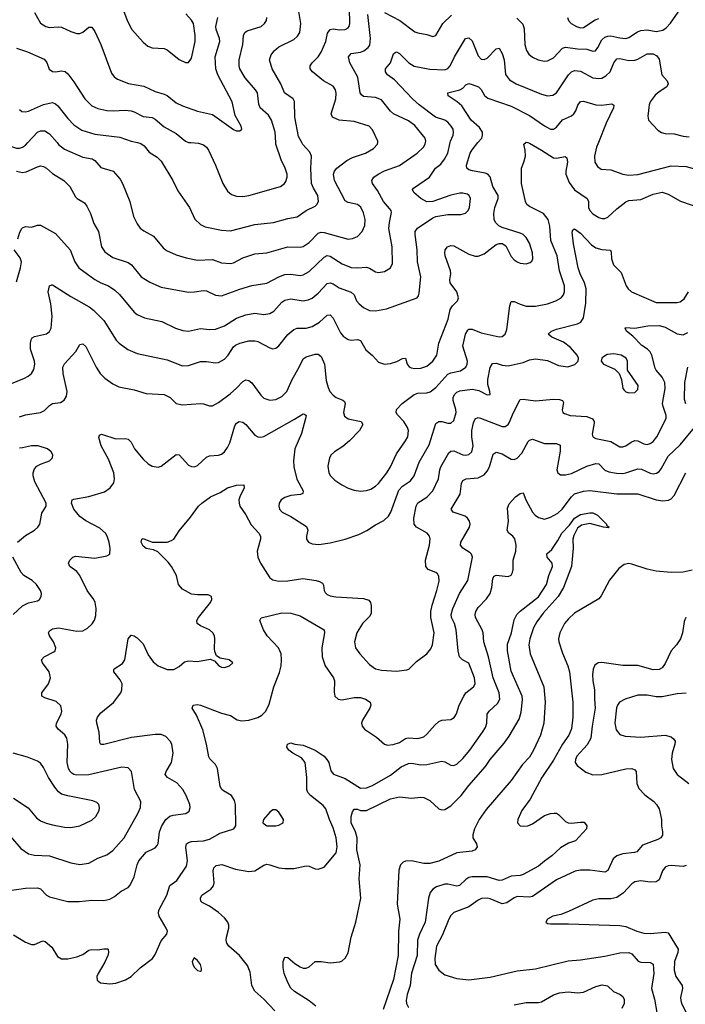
# Model space of a CAD drawing. Header units: inches. Extents: x 501419 to 657765, y 482282 to 547532.
# Tile 44 of 225: x 544912 to 549324, y 524285 to 530815. Entities that reach past the tile are written whole.
import ezdxf

# ---------------------------------------------------------------- set-up
doc = ezdxf.new("R2010")
doc.units = ezdxf.units.IN
doc.header["$MEASUREMENT"] = 0
doc.layers.add('A5542', color=7, linetype='Continuous')
doc.layers.add('A5543', color=7, linetype='Continuous')

msp = doc.modelspace()

# ---------------------------------------------------------------- linework, layer by layer
at = {"layer": 'A5542', "color": 6}
for points, elevation in [([(544809.9, 530000), (544850, 529976.8), (544890, 529962.6), (544910, 529962.9), (544930, 529969), (544950, 529982.7), (544966, 530000)], 2800), ([(544810, 528382.8), (544942.7, 528437.3), (544969, 528451), (544990, 528469.7), (545005, 528495), (545012.2, 528530), (545010, 528550), (544984.1, 528630), (544983, 528670), (544987.4, 528692.6), (544995.3, 528704.7), (545010, 528714.4), (545090, 528731.4), (545110, 528747), (545120.1, 528770), (545128, 528850), (545119.4, 528930), (545101.7, 529010), (545108.9, 529051.1), (545124, 529056), (545130, 529056.1), (545250, 528978.7), (545371.3, 528911.3), (545401.3, 528890), (545470, 528820.4), (545552.3, 528690), (545571.9, 528670), (545628.9, 528628.9), (545690, 528602.1), (545890, 528560.2), (545990, 528520), (546030, 528523.1), (546110, 528548.7), (546150, 528548.4), (546210, 528539.5), (546230, 528541.7), (546270, 528564.7), (546293.3, 528590), (546330, 528645.4), (546343.2, 528656.8), (546370, 528669.5), (546430, 528685), (546470, 528686.4), (546490, 528682), (546570, 528639), (546590, 528633.3), (546610, 528636.7), (546630, 528652), (546690, 528727.5), (546730, 528760.5), (546750, 528769), (546810, 528770), (546850, 528779.8), (546898.7, 528810), (546950, 528855.2), (546970, 528859), (546990, 528835.7), (547037.9, 528737.9), (547055.5, 528715.5), (547090, 528694), (547110, 528690.6), (547150, 528693.8), (547170, 528687.1), (547205.2, 528625.2), (547250, 528587.5), (547290, 528544.4), (547330, 528531.6), (547370, 528534.3), (547412.2, 528547.8), (547450, 528568.9), (547470, 528570.8), (547481.2, 528530), (547493.3, 528513.3), (547506.4, 528506.4), (547530, 528502.4), (547570, 528504.3), (547610, 528517.8), (547649.7, 528550), (547676.6, 528590), (547690.9, 528670), (547752.3, 528830), (547766.1, 528893.9), (547781.4, 528918.6), (547813.1, 528950), (547820.5, 528970), (547809.7, 529010), (547765.3, 529070), (547762.8, 529090), (547770, 529130), (547768.2, 529150), (547732.2, 529250), (547729, 529270), (547732.5, 529290), (547747.9, 529310), (547770, 529317.3), (547790, 529314.8), (547890, 529260.1), (547930, 529247.8), (547950, 529248), (547990, 529263.4), (548070, 529324.5), (548090, 529331.7), (548110, 529331), (548134.9, 529314.9), (548170, 529245.5), (548190, 529221.9), (548208.9, 529208.9), (548230, 529201.1), (548270, 529196.6), (548295.4, 529204.6), (548305.8, 529214.3), (548312.9, 529230), (548310.4, 529270), (548290, 529332.4), (548270, 529371.5), (548250, 529390.2), (548230, 529399.9), (548110, 529436.3), (548088.5, 529448.5), (548066.4, 529470), (548057.1, 529490), (548054.4, 529530), (548061.1, 529570), (548082.6, 529630), (548082.9, 529650), (548049, 529710), (548030, 529772.9), (548014.9, 529790), (547997.8, 529797.8), (547912.3, 529812.2), (547890, 529818.9), (547875.5, 529830), (547873.7, 529850), (547898.3, 529930), (547910, 529952.8), (547949.2, 530000)], 2500), ([(544889.9, 529810.1), (544930, 529801.5), (544954.1, 529805.9), (545030, 529839.7), (545050, 529845.4), (545070, 529842.7), (545090, 529831.2), (545130, 529795.9), (545204, 529750), (545245, 529710), (545281.5, 529641.5), (545292.7, 529630), (545340.4, 529600.4), (545357.9, 529577.9), (545381.3, 529530), (545403, 529463), (545433.5, 529410), (545454.3, 529310), (545475.5, 529275.5), (545530, 529238.5), (545630, 529205.5), (545652, 529190), (545716.7, 529110), (545774.9, 529074.9), (545850, 529042.5), (546030, 529009.3), (546070, 529010.7), (546130, 529020.5), (546150, 529017.8), (546210, 528987.5), (546250, 528984.4), (546370, 529029), (546450, 529052.2), (546550, 529067), (546629.3, 529110.7), (546670, 529124.5), (546710, 529127.8), (546770, 529119.9), (546790, 529122.9), (546830, 529146.1), (546930, 529241.2), (546950, 529251), (546970, 529247.9), (547050, 529196.7), (547110, 529172.8), (547150, 529169.5), (547210, 529174.3), (547230, 529168.1), (547270, 529143.1), (547290, 529138.6), (547330, 529145.6), (547370, 529169.7), (547382.4, 529197.6), (547380.6, 529310), (547359.6, 529430), (547362.3, 529470), (547376.2, 529536.2), (547373.9, 529550), (547364, 529564), (547322.4, 529610), (547282.8, 529682.8), (547250.2, 529730), (547244.9, 529750), (547258.5, 529770), (547286.9, 529790), (547330, 529813.7), (547430, 529849.5), (547545.9, 529930), (547588.1, 529970), (547599.2, 529990), (547601.3, 530000)], 2700), ([(544898.7, 529361.3), (544913.1, 529406.9), (544926.1, 529430), (544930, 529435.8), (544950, 529443.1), (544990, 529439.7), (545030, 529453.8), (545050, 529452.4), (545150, 529396.8), (545246.6, 529290), (545276.5, 529210), (545303.3, 529170), (545410, 529091.5), (545449.7, 529070), (545500.9, 529050), (545542, 529022), (545572.6, 528992.6), (545670, 528875.9), (545690, 528859.6), (545738.5, 528838.5), (545853.9, 528813.9), (545944.2, 528770), (545993.4, 528753.4), (546030, 528750.3), (546110, 528767.7), (546170, 528761.8), (546210, 528763.8), (546270, 528786), (546350, 528835.2), (546410, 528859.1), (546470, 528869.1), (546530, 528861.1), (546570, 528866.1), (546597.5, 528882.5), (546650, 528941.6), (546670, 528954.7), (546710, 528964.9), (546790, 528951.8), (546823, 528957), (546850, 528968.6), (546890, 529002.4), (546950, 529065.5), (546970, 529070), (546990, 529063.7), (547030, 529038.2), (547110, 529008.2), (547130, 528990), (547145.4, 528950), (547161.9, 528930), (547190, 528906.1), (547230, 528887.6), (547270, 528884.5), (547342.5, 528897.5), (547547.2, 528970), (547556, 528984), (547559.4, 529000.7), (547570.3, 529110), (547548.1, 529210), (547546.9, 529290), (547532.5, 529390), (547533.3, 529410), (547548.2, 529431.8), (547650, 529500.4), (547670, 529509.3), (547750, 529523.6), (547836.9, 529523.1), (547867.2, 529532.8), (547884, 529550), (547893.7, 529570), (547900.2, 529630), (547892.2, 529650), (547878.4, 529658.4), (547850, 529665.3), (547830, 529665), (547770, 529652.1), (547650, 529608.7), (547610, 529607.4), (547570, 529629.2), (547524.3, 529670), (547515, 529690), (547522, 529698), (547628.1, 529770), (547668.9, 529830), (547702.3, 529857.7), (547726.9, 529890), (547748.9, 529931.1), (547764.4, 530000)], 2600), ([(544910, 528182.2), (544950, 528194.7), (545050, 528209.8), (545075.8, 528224.2), (545110, 528257.7), (545130, 528269.8), (545182.6, 528277.4), (545207.2, 528292.8), (545221.5, 528318.5), (545225.7, 528350), (545200.7, 528470), (545197.9, 528510), (545207.8, 528532.2), (545285.1, 528614.9), (545310, 528661.9), (545330, 528666.6), (545350, 528648.2), (545419.9, 528510), (545445.5, 528470), (545477, 528437), (545530, 528399.4), (545570, 528380.5), (545670, 528359.8), (545750, 528336.2), (545870, 528328.6), (545909.6, 528310), (545949, 528269), (545990, 528260.4), (546110, 528270.9), (546130, 528268.8), (546170, 528253.6), (546190, 528254.5), (546230, 528276.5), (546306.6, 528333.4), (546350, 528371.9), (546390, 528416.9), (546410, 528426.9), (546430, 528422.3), (546450, 528406.6), (546510, 528325.5), (546530, 528305.1), (546570, 528291.7), (546610, 528296.9), (546650, 528315.9), (546682.7, 528350), (546718, 528430), (546765, 528510), (546790, 528565.3), (546810, 528579.4), (546870, 528597.1), (546890, 528597.4), (546910, 528581.9), (546933.3, 528530), (546943.5, 528423.5), (546956, 528376), (546968.7, 528350), (546990, 528324.8), (547010, 528310.3), (547053.1, 528293.1), (547064.2, 528284.2), (547069.7, 528270), (547059, 528210), (547065.4, 528185.4), (547090, 528167.4), (547174.3, 528150), (547187.2, 528130), (547163.3, 528090), (547097.4, 528022.6), (547054.8, 527985.2), (546998.3, 527950), (546975.7, 527930), (546965.1, 527910), (546953.8, 527853.8), (546961.3, 527810), (546972.3, 527790), (547001.1, 527761.1), (547047.1, 527730), (547090, 527709.4), (547130, 527695.6), (547170, 527688.6), (547210, 527691.9), (547238.4, 527701.6), (547270, 527720.8), (547290, 527739.5), (547345.5, 527810), (547370.7, 527850), (547410, 527935.5), (547470, 528021.5), (547484.9, 528050), (547489.2, 528090), (547482.5, 528110), (547457.5, 528150), (547415.3, 528195.3), (547406.8, 528210), (547409.7, 528230), (547447.4, 528270), (547527, 528330), (547550, 528338.2), (547610, 528340.4), (547632.9, 528347.1), (547670, 528376.6), (547750, 528464.7), (547770, 528473.3), (547833.5, 528486.5), (547869.2, 528510), (547878, 528530), (547879.1, 528550), (547848.8, 528650), (547866, 528730), (547882.9, 528757.1), (547890, 528763.4), (547910, 528763.1), (547970, 528738.9), (548090, 528712.4), (548110, 528714.7), (548129.2, 528730.8), (548140.1, 528759.9), (548161.3, 528918.7), (548170, 528945.8), (548190, 528946.2), (548228.1, 528928.1), (548270, 528915.7), (548330, 528915), (548410, 528931.8), (548464.8, 528950), (548500.6, 528970), (548517.2, 528990), (548524.1, 529010), (548522.5, 529050), (548491, 529150), (548474.2, 529250), (548432.5, 529350), (548425.6, 529445.6), (548413.8, 529490), (548384.1, 529530), (548290, 529577.4), (548273.6, 529590), (548263.7, 529610), (548237.3, 529730), (548238, 529830), (548254.6, 529870), (548263.6, 529910), (548262.1, 529950), (548252.8, 529990), (548265.8, 530000)], 2400), ([(545160.5, 530000), (545170, 529988.8), (545210, 529956.7), (545330, 529903.9), (545392.3, 529892.3), (545410, 529881.2), (545450, 529835.5), (545531.8, 529811.8), (545577.5, 529757.5), (545594.1, 529730), (545641.2, 529610), (545666.7, 529510), (545690, 529461.3), (545710, 529433.3), (545734.1, 529414.1), (545799.5, 529379.5), (545863.2, 529303.2), (545884.8, 529284.8), (545950, 529255.1), (546015.1, 529235.1), (546090, 529221.3), (546190, 529225), (546250, 529202), (546310, 529197.6), (546330, 529202.6), (546390, 529236.6), (546470, 529262.8), (546550, 529268.8), (546690, 529309.2), (546770, 529305.9), (546790, 529310.7), (546830, 529338.4), (546890, 529400.3), (546910, 529406.6), (546930, 529405), (547090, 529360.7), (547116.8, 529363.2), (547150, 529377.8), (547181, 529410), (547198.9, 529450), (547201.7, 529490), (547190, 529534.2), (547172.5, 529572.5), (547151.5, 529590), (547090, 529603.2), (547070, 529615), (546998.3, 529750), (546990.9, 529790), (546997.9, 529810), (547014.7, 529830), (547079.5, 529880.5), (547118.9, 529901.1), (547204.5, 529930), (547257.9, 529962.1), (547283.4, 529990), (547284.7, 530000)], 2800), ([(545693.1, 530000), (545715.3, 529995.3), (545737.9, 529977.9), (545770, 529936.3), (545823.7, 529903.7), (545850, 529877.9), (545927.2, 529750), (545960, 529680), (546037.3, 529570), (546073.5, 529493.5), (546110, 529458.1), (546141.6, 529441.6), (546250, 529418.9), (546310, 529415.7), (546470, 529456.3), (546594.2, 529470), (546690, 529497.8), (546750, 529508.4), (546810.2, 529549.8), (546870, 529578.5), (546882.5, 529590), (546891.8, 529610), (546887, 529650), (546858.3, 529698.3), (546847, 529730), (546842.2, 529830), (546845.1, 529910), (546836, 529936), (546788.6, 529988.6), (546782.4, 530000)], 2900), ([(546046.8, 530000), (546096.6, 529996.6), (546130, 529985.3), (546149.3, 529969.3), (546162.3, 529950), (546210.6, 529850), (546257.8, 529730), (546290, 529678.4), (546316.8, 529656.8), (546350, 529644.9), (546390, 529642.7), (546430, 529649.4), (546640.7, 529710), (546667.6, 529730), (546677, 529743), (546684.8, 529770), (546684.2, 529790), (546671.8, 529830), (546645.3, 529885.3), (546610.3, 529990), (546609.7, 530000)], 3000), ([(548279.6, 530000), (548290, 529996.5), (548370, 529950.6), (548450, 529898.7), (548470, 529897), (548527.1, 529907.1), (548538.8, 529898.8), (548542.2, 529870), (548531.4, 529810), (548532.9, 529790), (548554.7, 529734.7), (548590, 529686.5), (548674.1, 529630), (548681.6, 529610), (548682.5, 529570), (548690.3, 529550), (548710, 529528.5), (548750, 529503.8), (548770, 529497), (548790, 529496.6), (548810, 529504.7), (548870, 529561.8), (548930, 529606.8), (548950, 529616.7), (549030, 529623.9), (549110, 529659.1), (549170, 529671.2), (549210, 529659.4), (549292.5, 529612.5), (549510, 529537.8)], 2400), ([(548747.7, 530000), (548735.9, 529970), (548721.4, 529910), (548724.3, 529870), (548741.2, 529841.2), (548765.1, 529825.1), (548830, 529818.8), (548910, 529790.5), (548950, 529783.8), (549010, 529789.5), (549230, 529845.2), (549330, 529842.1), (549410, 529820.2), (549430, 529818.7), (549450, 529821.4), (549490, 529839), (549611.5, 529928.5), (549632.5, 529950), (549657, 529990), (549660.7, 530000)], 2500), ([(544850, 525398.7), (544919.5, 525319.5), (544970, 525284.1), (545010, 525273.6), (545110, 525270.2), (545250, 525223.6), (545310, 525213.2), (545370, 525222), (545430, 525255), (545490, 525276.8), (545530, 525306), (545603.3, 525390), (545695.9, 525550), (545713, 525590), (545715.2, 525630), (545672.7, 525710), (545653.7, 525830), (545630, 525852.6), (545590, 525858.3), (545370, 525806.9), (545290, 525805.5), (545270, 525809.4), (545257.5, 525817.5), (545245.6, 525830), (545236.1, 525850), (545226.4, 525890), (545231.6, 526010), (545225, 526050), (545211.6, 526071.6), (545166, 526110), (545153.5, 526130), (545156.5, 526150), (545185.9, 526210), (545190.8, 526230), (545184.6, 526264.6), (545153.9, 526293.9), (545078.8, 526318.8), (545057.9, 526330), (545058.8, 526350), (545102.6, 526410), (545115.7, 526450), (545107.8, 526490), (545063.6, 526550), (545056.2, 526570), (545074.3, 526590), (545138, 526622), (545146.2, 526630), (545150.9, 526649.1), (545135.9, 526690), (545109.6, 526730), (545103.7, 526750), (545110, 526763.3), (545130, 526775.5), (545170, 526781.3), (545290, 526759.1), (545330, 526761.7), (545360.7, 526779.3), (545392, 526808), (545407.4, 526832.6), (545416.6, 526863.4), (545419.6, 526910), (545412, 526950), (545403.5, 526970), (545358.7, 527030), (545310, 527130), (545290, 527155.8), (545244.2, 527190), (545236.4, 527210), (545243.4, 527230), (545263.7, 527250), (545282.9, 527257.1), (545410, 527245.2), (545490, 527259.2), (545508.9, 527271.1), (545510.8, 527309.2), (545505.4, 527350), (545491.6, 527390), (545479.6, 527410), (545444, 527444), (545350, 527491.1), (545310, 527520.9), (545270, 527568.9), (545254.8, 527610), (545260.4, 527630), (545270, 527636.3), (545370, 527653.1), (545474.9, 527685.1), (545511.8, 527710), (545535.1, 527744.9), (545541.1, 527770), (545535.8, 527810), (545501.4, 527901.4), (545452.3, 527990), (545436.4, 528043.6), (545440.8, 528059.2), (545453.9, 528066.1), (545550, 528035.6), (545610, 528037.4), (545630, 528032.4), (545650, 528014.3), (545673.6, 527970), (545730, 527900.1), (545762.9, 527870), (545790, 527855.1), (545830, 527848.7), (545850, 527854.5), (545950, 527931.4), (545970, 527929.1), (546030, 527861.5), (546050, 527851.8), (546070, 527850.7), (546090, 527858.5), (546150, 527914.9), (546170, 527923), (546230, 527926.3), (546250, 527933.7), (546270, 527949.2), (546290, 527977.7), (546305.1, 528010), (546338, 528122), (546350, 528140.1), (546367.4, 528150), (546390, 528146.7), (546410, 528131.6), (546470, 528060.9), (546490, 528048), (546510, 528046.2), (546530, 528051.4), (546733.8, 528166.2), (546790, 528202.5), (546799.4, 528199.4), (546810, 528190), (546805.8, 528170), (546779.4, 528070), (546736.2, 527970), (546726.5, 527890), (546729.3, 527850), (546748.9, 527768.9), (546790.1, 527690), (546787.9, 527672.1), (546773.7, 527666.3), (546710, 527660.7), (546670, 527647.5), (546645.9, 527630), (546632.6, 527610), (546628.7, 527590), (546633.5, 527570), (546650.6, 527550), (546710, 527520), (546813.3, 527453.3), (546820.8, 527430), (546812.2, 527390), (546812.8, 527370), (546825.4, 527350), (546850, 527338.8), (546895.7, 527335.7), (546970, 527346.6), (547070, 527369.8), (547158.8, 527401.2), (547212.1, 527427.9), (547270, 527465.9), (547326.6, 527493.4), (547356.6, 527523.4), (547371.2, 527548.8), (547425.9, 527694.1), (547450, 527721.9), (547502.6, 527757.4), (547526.2, 527790), (547559.9, 527880.1), (547625.2, 527994.8), (547670, 528136.4), (547690, 528151.5), (547710, 528150.7), (547750, 528139.9), (547770, 528140.6), (547790, 528157.4), (547804.6, 528210), (547803.3, 528230), (547785.9, 528290), (547785.6, 528310), (547794.5, 528330), (547810, 528344.1), (547830, 528353.3), (547910, 528364.6), (547955.6, 528355.6), (548010, 528327.7), (548030.2, 528329.8), (548028.7, 528350), (548015.2, 528395.2), (548014.4, 528430), (548030, 528508.4), (548045.4, 528534.6), (548070, 528536.4), (548110, 528524.3), (548150, 528520.6), (548250, 528542.7), (548290, 528559), (548330, 528565.2), (548410, 528555.5), (548483, 528523), (548546.1, 528513.9), (548592.3, 528527.7), (548613.1, 528550), (548615.7, 528570), (548606.3, 528590), (548562.1, 528642.1), (548516.7, 528676.7), (548438.5, 528710), (548415.7, 528730), (548436.8, 528750), (548470, 528762.2), (548610, 528797.6), (548631.8, 528810), (548650, 528838.9), (548664.4, 528935.6), (548666.9, 529030), (548656.3, 529070), (548627.2, 529130), (548613.6, 529170), (548582.1, 529330), (548573.9, 529406.1), (548579.2, 529420.8), (548590, 529428.8), (548630, 529400), (548703, 529323), (548730, 529301.7), (548770, 529291.5), (548827.5, 529287.5), (548833.1, 529273.1), (548834.3, 529230), (548847.6, 529190), (548899.5, 529139.5), (548930.9, 529050), (548944.4, 529030), (548966.9, 529010), (549130, 528940.5), (549270, 528939.8), (549290, 528943.8), (549316.2, 528963.8), (549345.6, 529010)], 2300), ([(544890, 529077.6), (544918, 529170), (544923.8, 529210), (544915.3, 529235.3), (544875.3, 529290)], 2600), ([(544830, 525039), (544950, 525055.7), (545030, 525057.8), (545050.8, 525050.8), (545089.6, 525009.6), (545110, 524998.5), (545230, 524966.3), (545306.3, 524966.3), (545390, 524976.2), (545470, 524973.2), (545510, 524983.4), (545540, 525000), (545583.9, 525036.1), (545630, 525059.7), (545644.4, 525075.6), (545670, 525130.8), (545690.2, 525210), (545702.1, 525237.9), (545750, 525293.7), (545810, 525324.2), (545822.5, 525337.5), (545828.7, 525351.3), (545838.2, 525430), (545854.5, 525470), (545879.8, 525510), (545907.8, 525532.2), (545930, 525540.1), (546013, 525550), (546034.5, 525565.5), (546042, 525590), (546038.9, 525610), (546015.5, 525670), (545993, 525710), (545954.2, 525754.2), (545890.9, 525790), (545876.7, 525810), (545883, 525830), (545917.9, 525890), (545929.4, 525950), (545920.6, 526010), (545910, 526030.9), (545880.9, 526060.9), (545850, 526074.2), (545810, 526074.5), (545654.1, 526054.1), (545470, 526008.5), (545449.5, 526009.5), (545442, 526022), (545438.6, 526090), (545422.4, 526150), (545421.4, 526170), (545428.1, 526190), (545450, 526218.8), (545533.3, 526286.7), (545582.2, 526350), (545589.4, 526370), (545590.2, 526410.2), (545577.7, 526437.7), (545535.5, 526490), (545536.9, 526503.1), (545538.3, 526510), (545593.4, 526546.6), (545608.1, 526570), (545631.2, 526708.8), (545650, 526733.4), (545670, 526729.4), (545690, 526715.7), (545730, 526676.8), (545763.5, 526603.5), (545796.2, 526556.2), (545830.7, 526530.7), (545890, 526506), (545933.4, 526506.6), (545970, 526526.4), (546004.2, 526555.8), (546030, 526563.2), (546090, 526559.5), (546173.6, 526573.6), (546203.8, 526563.8), (546232.2, 526530), (546250, 526520.7), (546270, 526519.3), (546302.4, 526530), (546325.1, 526550), (546299.3, 526570), (546241, 526581), (546216.4, 526596.4), (546204.8, 526624.8), (546202.7, 526642.7), (546206.2, 526710), (546202.5, 526730), (546191.7, 526750), (546169.4, 526770), (546110, 526794.9), (546087.2, 526810), (546086.6, 526830), (546097.7, 526850), (546176.8, 526950), (546185, 526970), (546183.9, 526990), (546162, 527002), (546090, 527000.1), (546050, 527005.6), (545990, 527038.6), (545964.2, 527070), (545950.6, 527130), (545917.1, 527190), (545896.8, 527216.8), (545826.8, 527286.8), (545799.7, 527299.7), (545750, 527308.5), (545730, 527324.2), (545716.2, 527350), (545720.5, 527370), (545730, 527373.8), (545790, 527351.4), (545889.9, 527350.1), (545919.2, 527360.8), (545932.9, 527370), (545970, 527426.3), (546043.5, 527516.5), (546096.1, 527590), (546118.5, 527610), (546176.2, 527650), (546240.1, 527679.9), (546290, 527710.4), (546349, 527729), (546397, 527730), (546400.1, 527710), (546370.4, 527650), (546364.6, 527630), (546365.6, 527610), (546371.9, 527590), (546410, 527531.7), (546445.5, 527465.5), (546497.7, 527410), (546508.2, 527390), (546507.3, 527370), (546485.9, 527290), (546489.8, 527250), (546508.7, 527210), (546570, 527114.7), (546590, 527101.4), (546630, 527091.4), (546690, 527093.5), (546788.8, 527108.8), (546876.1, 527096.1), (546899.6, 527090), (546917.9, 527077.9), (546926.2, 527066.2), (546929.6, 527030), (546936.1, 527016.1), (546950, 527002.7), (546970, 526993.5), (547007.5, 526987.5), (547190, 526977.3), (547226.5, 526966.5), (547236.8, 526950), (547241.6, 526930), (547242, 526878), (547230, 526857.3), (547183.6, 526810), (547146, 526750), (547130.1, 526690.1), (547137.7, 526650), (547166.3, 526610), (547230, 526537.9), (547270, 526510.8), (547310, 526501.1), (547410, 526494.6), (547477.4, 526502.6), (547491.2, 526508.8), (547541, 526559), (547609.8, 526610.2), (547636.1, 526643.9), (547648.4, 526670), (547658.8, 526750), (547637.7, 526850), (547637.9, 526890), (547646.4, 526933.6), (547677.4, 527030), (547692.3, 527092.3), (547690, 527123.9), (547680.3, 527140.3), (547670, 527150.2), (547619.6, 527170), (547603.9, 527190), (547601.7, 527230), (547628, 527330), (547632.3, 527372.3), (547628.3, 527390), (547613.3, 527410), (547542.1, 527450), (547525.7, 527470), (547523.7, 527510), (547540.4, 527590), (547550, 527610.9), (547611.5, 527648.5), (547650, 527690.7), (547688.2, 527770), (547695.8, 527830), (547703, 527850), (547756.3, 527943.7), (547770, 527954.6), (547790, 527956.2), (547850, 527929.5), (547870, 527927.2), (547890, 527932.1), (547909.4, 527950), (547918.5, 527990), (547908.8, 528050), (547908.2, 528090), (547919, 528141), (547931.8, 528168.2), (547950, 528177), (547967.3, 528172.7), (548110, 528118.4), (548130, 528118.1), (548149.6, 528130.4), (548157.2, 528142.8), (548185.2, 528210), (548230, 528297.1), (548250, 528299.8), (548330, 528287.6), (548450, 528298.1), (548490, 528297), (548509.2, 528290), (548516.1, 528276.1), (548508.5, 528228.5), (548512.6, 528210), (548522.6, 528202.6), (548560.4, 528190), (548670, 528184.5), (548708.7, 528168.7), (548719.6, 528150), (548719.4, 528139.4), (548706.3, 528066.3), (548710.8, 528050), (548730, 528037.3), (548830, 528017.7), (548890, 527982.9), (548910, 527983), (548930, 527989.8), (548965.4, 528014.6), (548990, 528025), (549010, 528023.4), (549050, 528001.8), (549070, 527998.7), (549090, 528003.8), (549110, 528018.4), (549135.2, 528050), (549197, 528170), (549197.6, 528190), (549176.1, 528250), (549173.6, 528270), (549191.2, 528370), (549188.1, 528410), (549170, 528445.3), (549131.1, 528490), (549124, 528504), (549102.7, 528590), (549091.8, 528611.8), (549073.4, 528630), (549035.6, 528655.6), (548976.2, 528716.2), (548934.1, 528750), (548924.5, 528770), (548926.9, 528773.1), (548989, 528769), (549075.4, 528784.6), (549150, 528787.8), (549190, 528775.6), (549270, 528731.9), (549310, 528725.3), (549339.7, 528740.3)], 2200), ([(549327.2, 528267.2), (549317.4, 528297.4), (549319.9, 528410), (549340.8, 528510)], 2100), ([(544870, 524745.7), (544950, 524697), (544990, 524682.4), (545010, 524682.8), (545065.6, 524705.6), (545081.1, 524701.1), (545124.1, 524664.1), (545162.5, 524602.5), (545190, 524586.4), (545230, 524586.4), (545290, 524601.1), (545330, 524616.5), (545370, 524643.4), (545390, 524649.7), (545430, 524645.9), (545470, 524653.8), (545493, 524653), (545497.5, 524650), (545501.5, 524630), (545495.3, 524610), (545475.5, 524564.5), (545431.1, 524490), (545423.4, 524470), (545425.2, 524445.2), (545448.4, 524428.4), (545510, 524421.1), (545550, 524425.9), (545612.7, 524447.3), (545650, 524469.5), (545710, 524527), (545791.5, 524590), (545810, 524615.4), (545850, 524706.5), (545887.1, 524750), (545890.6, 524770), (545883.6, 524790), (545836.9, 524870), (545832, 524890), (545833.1, 524910), (545887.7, 525010), (545906.5, 525073.5), (545953.1, 525106.9), (546017.6, 525202.4), (546023.9, 525236.1), (546012.1, 525327.9), (546018.2, 525350), (546030, 525359.2), (546050, 525364.4), (546130, 525370.2), (546170, 525380.8), (546239.8, 525420.2), (546330.2, 525449.7), (546344.9, 525470), (546341.3, 525610), (546336, 525636), (546315.2, 525670), (546261.8, 525701.8), (546250.9, 525710.9), (546240.5, 525730), (546222.3, 525850), (546210, 525875.6), (546172.4, 525912.4), (546165.6, 525925.6), (546150.1, 526010), (546125.8, 526105.8), (546083.5, 526203.5), (546054.7, 526250), (546060.7, 526270), (546090, 526273.7), (546110, 526269.3), (546250, 526216.2), (546310, 526200.3), (546352.4, 526172.4), (546385.3, 526165.3), (546430.5, 526170.5), (546490, 526188.3), (546516.6, 526203.4), (546542.7, 526230), (546564.7, 526275.3), (546597.1, 526390), (546633.6, 526486.4), (546645.2, 526530), (546648.3, 526570), (546644.1, 526610), (546627.9, 526650), (546552.9, 526730), (546527.2, 526770), (546503.5, 526830), (546511.7, 526848.3), (546650, 526882.4), (546710, 526879.3), (546770, 526860.7), (546929.7, 526770), (546932.5, 526750), (546914.4, 526650), (546917.7, 526590), (546937.2, 526530), (546992.5, 526450), (546997.8, 526430), (546995.3, 526355.3), (547001.7, 526330), (547021.9, 526310), (547050, 526304.9), (547130, 526320.7), (547170, 526319.9), (547203.9, 526310), (547234.2, 526290), (547239.3, 526270), (547231.8, 526250), (547183.4, 526170), (547178.6, 526150), (547181.1, 526130), (547197.4, 526110), (547276.9, 526056.9), (547330, 526011), (547350, 526004.8), (547387.7, 526007.7), (547430, 526022.1), (547470, 526047.6), (547487.4, 526052.6), (547550, 526048.4), (547590, 526060.3), (547610, 526076.5), (547662.5, 526137.5), (547690, 526160.2), (547710, 526169.1), (547770, 526174.8), (547792.4, 526187.6), (547807.4, 526212.6), (547825.8, 526270), (547855.2, 526330), (547870, 526351.4), (547920.6, 526390), (547930.5, 526410), (547926.7, 526450), (547890, 526547.7), (547846.1, 526570), (547826.1, 526590), (547817.3, 526630), (547804.1, 526770), (547792.9, 526810), (547774.2, 526850), (547770.8, 526870), (547782, 526910), (547826, 527010), (547882.8, 527097.2), (547913.3, 527250), (547907, 527270), (547898.6, 527278.6), (547848.4, 527310), (547832.8, 527330), (547835.4, 527350), (547892.8, 527450), (547897, 527470), (547893.9, 527490), (547881.2, 527510), (547863.6, 527523.6), (547784.2, 527550), (547771.4, 527570), (547830.8, 527669.2), (547841.4, 527738.6), (547850, 527758.5), (547870.3, 527769.7), (547950, 527777.3), (547990, 527797.1), (548010, 527820.2), (548025.4, 527850), (548050, 527934.1), (548070, 527948.1), (548110, 527935.9), (548170, 527901.3), (548190, 527899.2), (548210, 527906.9), (548239.6, 527940.4), (548282, 528018), (548290, 528027.9), (548310, 528034.4), (548390, 528004.1), (548470, 528003.9), (548493.6, 527993.6), (548494.4, 527954.4), (548472.4, 527830), (548478.2, 527810), (548496.6, 527796.6), (548530, 527796.3), (548570, 527805.9), (548670, 527855), (548730, 527872.1), (548750, 527869.3), (548790, 527828), (548817.6, 527817.6), (548868.3, 527808.3), (548910, 527806.1), (548930, 527809.6), (549010, 527837.6), (549034, 527834), (549091.5, 527808.5), (549110, 527804), (549132.9, 527807.1), (549150, 527818.2), (549163.7, 527836.3), (549210, 527920.1), (549290, 527996.1), (549384.2, 528110)], 2100), ([(544897.9, 527350), (544950, 527394.8), (545010, 527430.8), (545032, 527450), (545045.1, 527470), (545058, 527542), (545087.7, 527590), (545087.4, 527610), (545012.2, 527750), (545001, 527790), (545001.5, 527810), (545010, 527835.8), (545025.1, 527854.9), (545050, 527868.4), (545110.5, 527890), (545128.3, 527910), (545130.8, 527930), (545121.5, 527950), (545095.2, 527970), (545034.8, 527990), (544990, 527989.4), (544930, 527975), (544910, 527974)], 2400), ([(546603.1, 524243.1), (546530, 524319.6), (546470, 524373), (546450.1, 524410), (546438.6, 524498.6), (546421.7, 524541.7), (546369.1, 524610), (546297.8, 524670), (546284.2, 524690), (546280.2, 524710), (546282.5, 524730), (546298.2, 524790), (546298.1, 524810), (546290.8, 524830), (546270, 524858.8), (546230, 524894.1), (546170, 524935.6), (546121, 524961), (546112.6, 524970), (546109.9, 524990), (546119.5, 525010), (546178.2, 525050), (546196.2, 525070), (546200.6, 525090), (546194.8, 525170), (546198.4, 525190), (546214.1, 525205.9), (546251.6, 525211.6), (546341.6, 525181.6), (546430, 525166), (546470, 525170.9), (546530, 525208.8), (546550, 525213.7), (546570, 525211.2), (546630, 525191.2), (546670, 525185.1), (546730, 525186.2), (546810, 525204.4), (546830, 525201), (546870, 525183.4), (546890, 525180.8), (546930, 525193.8), (547009, 525290), (547017, 525330), (547008.8, 525390), (546990, 525454.8), (546965, 525510), (546941.9, 525581.9), (546924.2, 525604.2), (546838.6, 525670), (546822.7, 525690), (546814.9, 525710), (546814.7, 525790), (546804.9, 525890), (546779.4, 525919.4), (546722.2, 525950), (546696.8, 525970), (546683.1, 525990), (546687.1, 526010), (546710, 526020.5), (546736, 526010), (546790, 526004), (546870, 525969.8), (546929, 525930), (546948.8, 525910), (546960.2, 525890), (546974.1, 525834.1), (546991.7, 525811.7), (547070, 525783), (547170, 525718.3), (547210, 525720), (547250, 525736.1), (547370, 525804.8), (547440.3, 525859.7), (547490, 525881.5), (547510, 525885.4), (547570, 525874.5), (547610, 525875), (547710, 525898), (547730, 525893.2), (547770, 525870.4), (547790, 525869.5), (547810, 525878.5), (547850, 525915.4), (547895.2, 525970), (547980.3, 526090), (547998.8, 526121.2), (548008.5, 526150), (548011.5, 526210), (548023.3, 526230), (548078.6, 526281.4), (548093.4, 526310), (548089.5, 526350), (548050.2, 526450.2), (548018.9, 526590), (547988.3, 526690), (547984.7, 526750), (547978.1, 526770), (547934.2, 526850), (547930.6, 526870), (547935.4, 526890), (547950, 526916.4), (548005.4, 526974.6), (548030.4, 527010), (548041.9, 527050), (548047.7, 527110), (548056, 527124), (548070, 527131.5), (548150, 527121.7), (548168.6, 527131.4), (548179.4, 527150), (548183.6, 527170), (548183, 527230), (548199.5, 527290), (548202.6, 527330), (548193.3, 527373.3), (548180.1, 527390), (548153.1, 527410), (548142.4, 527430), (548152, 527490), (548144.3, 527575.7), (548156.4, 527603.6), (548199.2, 527650), (548230, 527672.4), (548250, 527677), (548266.9, 527630), (548311, 527550), (548329.3, 527529.3), (548350, 527514.5), (548390, 527503.8), (548430, 527515.5), (548477.8, 527542.2), (548508.4, 527570), (548568.8, 527650), (548590, 527670), (548650, 527688.8), (548690, 527692.3), (548870, 527670.6), (549010, 527670.7), (549130, 527631.4), (549175.8, 527624.2), (549211.5, 527628.5), (549230, 527638.4), (549250, 527658.9), (549327.8, 527810)], 2000), ([(546874.1, 524274.1), (546830, 524309), (546732.6, 524370), (546710, 524392.3), (546688.2, 524430), (546665.9, 524490), (546657.7, 524530), (546658.8, 524570), (546670, 524598.6), (546690, 524595), (546735.6, 524555.6), (546770, 524533.1), (546790, 524525.5), (546810, 524525.4), (546830, 524534.8), (546871, 524569), (546909.9, 524570.1), (546970, 524560.3), (547033.4, 524566.6), (547050, 524573.4), (547070, 524591.8), (547090, 524627.6), (547109.3, 524730), (547140.9, 524830), (547172.8, 524990), (547161.4, 525118.6), (547168.2, 525210), (547146.6, 525310), (547148, 525390), (547137.9, 525430), (547108.4, 525490), (547108.9, 525530), (547118.1, 525561.9), (547130, 525580.1), (547150, 525578.9), (547170, 525570), (547210, 525570.7), (547370, 525648.8), (547430, 525662.1), (547510, 525652.4), (547570, 525659.4), (547590, 525657.2), (547630, 525637.1), (547690, 525582.2), (547710, 525575.4), (547730, 525578), (547770, 525601.9), (547839.1, 525670), (547890, 525737.4), (547998.5, 525861.5), (548030, 525907.9), (548122.4, 526017.6), (548156.1, 526063.9), (548222.8, 526177.2), (548236.9, 526223.1), (548244, 526303.9), (548241.6, 526330), (548170, 526495.2), (548145.8, 526630), (548145.6, 526674.4), (548171, 526750), (548190, 526836.3), (548207.6, 526870), (548230, 526893.7), (548351.3, 526988.7), (548404.8, 527070), (548419.2, 527130), (548442.6, 527190), (548440.9, 527210), (548408.5, 527250), (548406.8, 527273.2), (548438.6, 527301.4), (548479.4, 527360.6), (548506.1, 527410), (548556.8, 527463.2), (548590, 527509.5), (548630, 527533.8), (548690, 527545.7), (548710, 527543.8), (548742.4, 527530), (548800.4, 527470), (548802.3, 527462.3), (548819.1, 527450), (548813.7, 527446.3), (548781.2, 527450), (548690, 527474.9), (548636.3, 527463.7), (548610, 527442.3), (548585.5, 527394.5), (548579, 527370), (548579.8, 527310), (548570, 527189.6), (548515.7, 527050), (548481.5, 526990), (548381.2, 526878.8), (548338.8, 526821.2), (548317.9, 526782.1), (548293.5, 526710), (548287.1, 526670), (548296.2, 526610), (548385.4, 526390), (548394.8, 526290), (548385.2, 526150), (548364.1, 526070), (548318.2, 525970), (548290, 525925.4), (548245.3, 525874.7), (548168.5, 525770), (548002.8, 525577.2), (547957, 525510), (547926.9, 525450), (547915.1, 525410), (547916.3, 525390), (547939, 525350), (547943.3, 525330), (547931.7, 525310), (547910, 525300.8), (547810, 525288.9), (547690, 525235.7), (547630, 525219.7), (547590, 525218.6), (547510, 525237.4), (547470, 525235.1), (547453, 525227), (547436.6, 525210), (547425.5, 525174.5), (547414.5, 524950), (547432.5, 524850), (547422.9, 524770), (547420.4, 524610), (547390.3, 524450), (547320.2, 524250)], 1900), ([(544867.9, 526870), (544930.9, 526929.1), (544970, 526948), (545030, 526960.8), (545042.8, 526970), (545055.1, 526990), (545056.2, 527010), (545049.6, 527030), (545022.6, 527070), (544995.3, 527095.3), (544940.4, 527130), (544922.4, 527150), (544866.7, 527250)], 2400), ([(549370, 527164.8), (549310, 527152.2), (549230, 527149.3), (549130, 527158.6), (549070, 527171), (548970, 527205.2), (548950, 527209), (548917.9, 527202.1), (548884.2, 527175.8), (548822, 527098), (548765.5, 526994.5), (548750, 526974.2), (548590, 526878.8), (548550, 526842.3), (548523.7, 526810), (548492, 526750), (548484.1, 526710), (548485.1, 526690), (548510, 526614.3), (548545.5, 526530), (548555.6, 526490), (548577.5, 526290), (548578.3, 526190), (548568.6, 526111.4), (548552.3, 526070), (548510.1, 526009.9), (548450, 525905.3), (548372, 525790), (548295, 525645), (548239.7, 525570), (548214.8, 525510), (548212.1, 525490), (548230, 525468.8), (548250, 525465.8), (548280.9, 525470), (548310, 525483.3), (548390, 525537.8), (548430, 525551), (548454, 525554), (548470, 525552.3), (548484.2, 525544.2), (548530, 525496.8), (548548.2, 525488.2), (548570, 525485.9), (548630, 525494.3), (548652.4, 525492.4), (548670.1, 525470.1), (548668.1, 525450), (548595, 525370), (548550, 525353.1), (548496.2, 525323.8), (548440, 525270), (548390, 525235.7), (548350, 525200.6), (548250, 525146.9), (548230, 525140.3), (548170, 525135.3), (548110, 525107.8), (548090, 525105.8), (548011.3, 525131.3), (547910, 525131.6), (547890, 525126.1), (547870, 525113.4), (547826, 525074), (547810, 525069.8), (547750, 525082.8), (547730, 525081.9), (547675.2, 525064.8), (547650.2, 525049.8), (547633.5, 525026.5), (547620.7, 524990), (547599.6, 524830), (547562.8, 524750), (547549.5, 524710), (547545.4, 524610), (547508.8, 524491.2), (547499.8, 524410), (547479.6, 524350), (547472.8, 524310), (547476.4, 524290), (547490, 524263.6)], 2000), ([(549328.2, 526850), (549316, 526824), (549305.5, 526750), (549293, 526710), (549266.5, 526670), (549229.7, 526630.3), (549190, 526545.2), (549170, 526516.9), (549150, 526505.6), (549110, 526504), (549010, 526532.7), (548910, 526532.1), (548770, 526553.1), (548746, 526550), (548724.7, 526535.3), (548712.7, 526507.3), (548708.2, 526470), (548711, 526430), (548723, 526370), (548722, 526310), (548727.1, 526250), (548706.7, 526130), (548698.4, 526050), (548673.9, 526006.1), (548605.3, 525930), (548596.3, 525910), (548594.8, 525890), (548607.9, 525870), (548663.9, 525823.9), (548710, 525807.5), (548770, 525809.3), (548930, 525847.1), (548968.4, 525848.4), (548990, 525839.7), (548997.9, 525830), (549003.1, 525750), (549015.8, 525715.8), (549054.7, 525674.7), (549115.2, 525630), (549133.5, 525610), (549150, 525581), (549166.4, 525510), (549165.9, 525470), (549173.6, 525430), (549173.2, 525406.8), (549162.4, 525390), (549141.4, 525378.6), (549040.1, 525339.9), (549002.4, 525297.6), (548988, 525292), (548910, 525283.7), (548869.7, 525270), (548846.7, 525250), (548810, 525173.6), (548790, 525162.2), (548690, 525175.9), (548630, 525174.1), (548592.7, 525167.3), (548470, 525111.3), (548310, 525001.4), (548290, 524996.5), (548210, 525000.1), (548190, 524992.6), (548141.3, 524958.7), (548110, 524952.4), (548030, 524983.8), (548010, 524988.6), (547973.7, 524986.3), (547950, 524976), (547888.7, 524931.3), (547790, 524893.7), (547770, 524873.3), (547757.1, 524850), (547714.5, 524745.5), (547674.7, 524670), (547663.6, 524590), (547666.2, 524550), (547690, 524511), (547730, 524481.3), (547810, 524455.6), (547890, 524446.6), (548030, 524464.9), (548210, 524506.7), (548330, 524519.6), (548547.1, 524572.9), (548630, 524579.4), (548790, 524604.6), (548890, 524627.7), (548950, 524629.5), (548970, 524619.8), (549011.8, 524571.8), (549030, 524564.4), (549090, 524561.6), (549111.4, 524551.4), (549114.6, 524490), (549099.7, 524390), (549120.5, 524320.5), (549135.6, 524230)], 2100), ([(549330, 526349.7), (549270, 526345.3), (549170, 526324.4), (549130, 526325.6), (549070, 526336.6), (549010, 526334.7), (548925.9, 526310), (548888.6, 526290), (548874.1, 526270), (548867.8, 526252.2), (548856.8, 526150), (548865.4, 526105.4), (548890, 526073.9), (548924.8, 526064.8), (549030, 526057.8), (549190, 526069.6), (549230, 526059.5), (549246.6, 526046.6), (549255.6, 526030), (549253.9, 526010), (549236.4, 525950), (549232.4, 525910), (549243.9, 525850), (549270.8, 525810), (549346.3, 525750)], 2200), ([(544870, 525651.8), (544967.8, 525587.8), (545023, 525523), (545050, 525501.6), (545086.3, 525486.3), (545130, 525474.9), (545210, 525459.5), (545250, 525457.9), (545310, 525468), (545390, 525506.9), (545416.7, 525530), (545438.7, 525570), (545441.3, 525590), (545436.4, 525610), (545423.6, 525623.6), (545395.8, 525635.8), (545230, 525667.2), (545190, 525679.9), (545170, 525694), (545144.9, 525724.9), (545101.9, 525790), (545070, 525856.2), (545050, 525885.2), (545030, 525898.5), (544963.8, 525923.8), (544869.1, 525950)], 2400), ([(549330, 525206.8), (549310, 525199.1), (549230, 525205.9), (549210, 525203.7), (549190, 525194), (549171.9, 525170), (549150, 525110.3), (549130, 525097.3), (549090, 525095), (549030, 525104.7), (548990, 525097.9), (548970, 525084.5), (548914.6, 525025.4), (548870, 524994.3), (548830, 524984.9), (548750, 524985.6), (548710, 524976.1), (548550, 524899.9), (548498.4, 524881.6), (548446.7, 524870), (548410.4, 524850), (548398.4, 524830), (548410, 524821.7), (548430, 524819.7), (548550, 524819.8), (548890, 524808.7), (548930, 524800.7), (549003.4, 524770), (549050, 524756.8), (549090, 524755.5), (549190, 524763.6), (549210, 524758.4), (549275.4, 524650), (549275.3, 524630), (549251.4, 524570), (549250.7, 524510.7), (549262, 524470), (549303.4, 524410), (549305.3, 524390), (549292.9, 524330), (549294, 524310), (549299.2, 524290), (549328.9, 524230)], 2200), ([(548190, 524281.7), (548270, 524297.7), (548350, 524298.2), (548370, 524302.2), (548450, 524347.4), (548490, 524361.8), (548547.3, 524367.3), (548610, 524361.8), (548650, 524365.1), (548730, 524404.4), (548773.7, 524413.7), (548807.9, 524407.9), (548847.1, 524370), (548891.1, 524351.1), (548910, 524336.6), (548917.5, 524317.5), (548917.9, 524290), (548902.5, 524257.5)], 2000)]:
    msp.add_lwpolyline(points, dxfattribs=dict(at, elevation=elevation))
for points, elevation in [([(548850, 528598.8), (548805.9, 528594.1), (548780.6, 528579.4), (548770.8, 528570), (548766, 528550), (548781.7, 528530), (548857.4, 528497.4), (548886.1, 528470), (548900.8, 528430), (548909.7, 528370), (548918.7, 528358.7), (548930, 528348.2), (548950, 528341.8), (548990, 528343.4), (549010, 528361.8), (549010.8, 528390), (548940.5, 528490), (548940.2, 528550), (548931.9, 528570), (548898.1, 528590)], 2300), ([(546610, 525574.9), (546590, 525574.6), (546570, 525560.2), (546526.9, 525510), (546523.8, 525490), (546550.6, 525470), (546610, 525468.8), (546630, 525473), (546654.2, 525485.8), (546658.8, 525490), (546659.8, 525510), (546630, 525559.5)], 2100), ([(546067.5, 524592.5), (546054.4, 524570), (546058.9, 524550), (546070, 524528.7), (546090, 524508.8), (546110, 524504.4), (546116.2, 524510), (546117.7, 524522.3), (546110, 524549.3), (546090, 524575.8)], 2100)]:
    msp.add_lwpolyline(points, close=True, dxfattribs=dict(at, elevation=elevation))
at = {"layer": 'A5543', "color": 6}
for points, elevation in [([(546782.4, 530000), (546760.5, 530040.5), (546734.8, 530170), (546733.8, 530273.8), (546724.4, 530290), (546667.5, 530330), (546642.1, 530390), (546585.4, 530490), (546567.8, 530550), (546577.9, 530582.1), (546599.5, 530610), (546630, 530634.4), (546730, 530683.2), (546753.6, 530706.4), (546767.7, 530730), (546775.4, 530790), (546756, 530910)], 2900), ([(548206, 530826), (548246.4, 530786.4), (548254.8, 530754.8), (548259.8, 530650), (548271.7, 530611.7), (548286.3, 530586.3), (548310, 530566.2), (548348.7, 530550), (548390, 530540.8), (548410, 530542.4), (548450, 530562.6), (548510, 530625.8), (548530, 530634.2), (548610, 530621.5), (548670, 530619.6), (548710, 530607.3), (548727.6, 530610), (548743.5, 530630), (548770, 530681.7), (548790, 530699), (548810, 530706.7), (548830, 530708), (548890, 530694.9), (548930, 530691.8), (548950, 530697.1), (549006.1, 530733.9), (549030, 530744.2), (549070, 530748.7), (549130, 530737.2), (549173.8, 530746.2), (549197.8, 530762.2), (549226.7, 530793.3), (549307.2, 530910)], 2700), ([(545010, 530863.9), (545050, 530792.2), (545085, 530770), (545110, 530764.2), (545170, 530768.4), (545190, 530765.6), (545250, 530736.5), (545290, 530724.5), (545310, 530724.8), (545330, 530732.5), (545370, 530766.7), (545390, 530764.8), (545410, 530736.1), (545449.6, 530650), (545520.8, 530460.8), (545537.3, 530437.3), (545560.4, 530420.4), (545632.4, 530392.4), (545734.9, 530374.9), (545810, 530339.5), (545870, 530322), (545890, 530312.3), (545950, 530264.8), (545990, 530244.6), (546090, 530207.8), (546190, 530186.1), (546330, 530086.5), (546350, 530078.6), (546370, 530078.3), (546385, 530090), (546379.7, 530110), (546340.9, 530180.9), (546321.1, 530270), (546225.3, 530450), (546212.7, 530490), (546207.7, 530570), (546237.9, 530670), (546235.7, 530690), (546213.4, 530750), (546212.8, 530770), (546226.2, 530830)], 3100), ([(545601.2, 530870), (545626.3, 530806.3), (545655, 530750), (545730, 530666.5), (545760.9, 530640.9), (545790, 530629), (545870, 530624.3), (545890, 530616.6), (545970, 530551.2), (546010, 530532.4), (546030, 530531.4), (546050, 530559.6), (546075.4, 530670), (546075.4, 530710), (546063.9, 530790), (546051.7, 530811.6), (546013.3, 530853.3)], 3200), ([(547284.7, 530000), (547285.9, 530010), (547250, 530085.7), (547228.5, 530108.5), (547130, 530140), (547030, 530149.8), (546986.3, 530170), (546975.5, 530190), (547007.1, 530290), (547009, 530329), (547004.8, 530350), (546990, 530374.8), (546926.5, 530410), (546852.9, 530470), (546838.2, 530490), (546837.7, 530510), (546851.1, 530530), (546890, 530568.1), (546910, 530599), (546940.7, 530670), (546953.2, 530726.8), (546969.3, 530750), (546990, 530754.4), (547030, 530747.6), (547070, 530750), (547090, 530761.6), (547095.8, 530770), (547100.2, 530790), (547098.2, 530890)], 2800), ([(547601.3, 530000), (547603.4, 530010), (547599.1, 530030), (547530, 530114.8), (547490, 530144.4), (547390, 530191.5), (547368.8, 530208.8), (547310, 530282.9), (547270, 530300.4), (547190, 530306.3), (547176.7, 530316.7), (547169.6, 530329.6), (547153.7, 530433.7), (547099.3, 530530), (547091.3, 530570), (547108.9, 530591.1), (547170, 530601), (547193.1, 530610), (547222.2, 530630), (547233.2, 530646.8), (547237.7, 530690), (547219.1, 530850)], 2700), ([(547330, 530864.2), (547430.9, 530810), (547530, 530736), (547550, 530727.5), (547610, 530717.2), (547650, 530702.9), (547670.4, 530709.6), (547717.1, 530790), (547774.9, 530845.1)], 2700), ([(546609.7, 530000), (546605.3, 530070), (546582, 530150), (546561.7, 530181.7), (546506.3, 530230), (546496.3, 530256.3), (546487.1, 530330), (546475.6, 530350), (546407.1, 530430), (546371.3, 530490), (546366.4, 530510), (546365.8, 530550), (546390.1, 530649.9), (546395.8, 530710), (546404.1, 530730), (546419.5, 530740.5), (546511.6, 530770), (546535.6, 530790), (546548, 530810), (546549.3, 530830)], 3000), ([(548543.5, 530830), (548549.2, 530810), (548567.9, 530790), (548602.3, 530770), (548630, 530762.3), (548650, 530764.5), (548726, 530814), (548750, 530823.5)], 2800), ([(547764.4, 530000), (547766.6, 530010), (547784.5, 530050), (547788.4, 530070), (547784, 530090), (547772.8, 530110), (547750, 530136.9), (547729.9, 530150), (547667.3, 530170), (547558.9, 530250), (547514.5, 530290), (547396.3, 530416.3), (547350.8, 530450), (547336.1, 530470), (547335.8, 530490), (547369.8, 530530.2), (547390, 530590.1), (547401.3, 530598.7), (547410, 530601.5), (547430, 530591.6), (547491.7, 530530), (547527.2, 530507.2), (547630, 530487.1), (547730, 530483.8), (547750, 530491.4), (547766.3, 530510), (547793, 530570), (547866.9, 530690), (547890, 530695), (547910, 530674.8), (547950, 530576.8), (547970, 530554.1), (547990, 530550.5), (548010, 530559.3), (548070, 530622.8), (548090, 530625.6), (548110, 530590.6), (548123.9, 530550), (548132.9, 530452.9), (548157.6, 530417.6), (548203.3, 530390), (548370, 530322), (548410, 530310.3), (548445, 530315), (548470, 530330.1), (548550, 530449.8), (548570, 530469.8), (548590, 530479.3), (548630, 530473.7), (548710, 530430.6), (548750, 530424.9), (548770, 530428.5), (548797.4, 530442.6), (548825.2, 530470), (548850.3, 530530), (548870, 530556.9), (548890, 530557.7), (548950, 530545.1), (548990, 530546.5), (549010, 530553.6), (549070, 530589.6), (549110, 530588.7), (549135.4, 530575.4), (549150, 530553.8), (549169.1, 530450), (549203, 530410), (549210.4, 530390), (549200.7, 530370), (549150, 530337.7), (549124.8, 530315.2), (549090.7, 530270), (549084.5, 530250), (549075.9, 530175.9), (549080.1, 530150), (549142.2, 530082.2), (549166.2, 530066.2), (549190, 530060.9), (549250, 530059.4), (549310, 530042.8), (549350, 530037.5)], 2600), ([(544890, 530625.8), (544963, 530603), (545073.1, 530553.1), (545091.1, 530531.1), (545107.9, 530487.9), (545130, 530470.8), (545150, 530469.1), (545190, 530476.8), (545212.3, 530472.3), (545230, 530456.1), (545270, 530403.8), (545344.1, 530290), (545390, 530244.6), (545430, 530226.8), (545490, 530214), (545530.8, 530210.8), (545610, 530215.6), (545650, 530211.4), (545670, 530205), (545730, 530172.5), (545790, 530166), (545810, 530155.6), (545870, 530105.8), (545950, 530060.6), (546010, 530010.3), (546030, 530001.1), (546046.8, 530000)], 3000), ([(547949.2, 530000), (547974.2, 530030), (547980.5, 530050), (547978.8, 530070), (547959.5, 530099.5), (547905, 530150), (547843.6, 530243.6), (547811, 530271), (547751.5, 530310), (547749.5, 530330.5), (547830, 530350.4), (547850, 530361.9), (547870, 530382.5), (547888.7, 530391.3), (547910, 530386.6), (547953.6, 530370), (547970, 530351.8), (547992.5, 530312.5), (548015.3, 530295.3), (548170, 530242.3), (548290, 530179.4), (548390, 530111.2), (548430, 530090.3), (548450, 530089.8), (548470, 530101.7), (548510, 530152.3), (548570, 530178.5), (548584.1, 530190), (548597.2, 530210), (548611.7, 530248.3), (548630, 530273.1), (548650, 530274), (548730, 530250.2), (548770, 530249.3), (548836.5, 530256.5), (548849.1, 530249.1), (548847.5, 530230), (548798.8, 530130), (548747.7, 530000)], 2500), ([(544910, 530219.8), (544927, 530207), (544950, 530204.7), (544970, 530208.6), (545070, 530253.5), (545130, 530265.5), (545150, 530257.9), (545164.7, 530244.7), (545230, 530160.8), (545270, 530117.4), (545322.9, 530082.9), (545410, 530057.2), (545576.5, 530036.5), (545650, 530009.2), (545693.1, 530000)], 2900), ([(544966, 530000), (545030, 530069.2), (545050, 530078.1), (545077.8, 530077.8), (545110, 530059.5), (545160.5, 530000)], 2800), ([(548265.8, 530000), (548270, 530003.3), (548279.6, 530000)], 2400)]:
    msp.add_lwpolyline(points, dxfattribs=dict(at, elevation=elevation))

doc.saveas('drawing.dxf')
